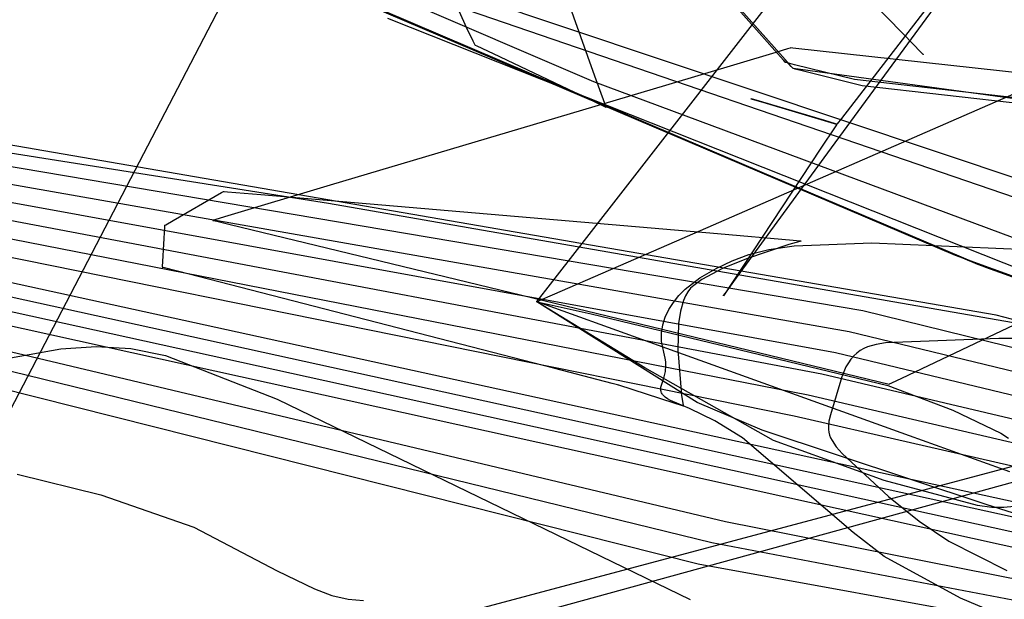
# Model space of a CAD drawing. Extents: x -3.57 to 3.57, y -2.08 to 2.06.
# Tile 20 of 219: x -3.05 to -2.87, y -0.4 to -0.29. Entities that reach past the tile are written whole.
import ezdxf

# ---------------------------------------------------------------- set-up
doc = ezdxf.new("R2010")
doc.units = 0

msp = doc.modelspace()

# ---------------------------------------------------------------- linework, layer by layer
at = {"layer": 'Layer 1', "color": 7, "linetype": 'CONTINUOUS'}
for p, q in [((-2.901291, -0.31858), (-2.788557, -0.164457)), ((-2.938946, -0.324267), (-2.820624, -0.172174)), ((-2.886246, -0.295259), (-2.975343, -0.203925)), ((-2.317658, -0.229466), (-3.244016, -0.484016)), ((-2.985922, -0.23283), (-3.073416, -0.400983)), ((-3.050461, -0.262506), (-2.873813, -0.338121)), ((-3.034362, -0.269736), (-2.876523, -0.337031)), ((-3.034362, -0.269736), (-2.876523, -0.337031)), ((-2.872233, -0.338755), (-3.032609, -0.270522)), ((-2.872233, -0.338755), (-3.032609, -0.270522)), ((-2.870727, -0.339358), (-3.03199, -0.270799)), ((-2.870727, -0.339358), (-3.03199, -0.270799)), ((-2.870727, -0.339358), (-3.03199, -0.270799)), ((-2.870727, -0.339358), (-3.03199, -0.270799)), ((-2.870727, -0.339358), (-3.03199, -0.270799)), ((-2.870727, -0.339358), (-3.03199, -0.270799)), ((-2.870727, -0.339358), (-3.03199, -0.270799)), ((-2.870727, -0.339358), (-3.03199, -0.270799)), ((-2.870727, -0.339358), (-3.03199, -0.270799)), ((-2.870727, -0.339358), (-3.03199, -0.270799)), ((-3.260489, -0.482345), (-2.479187, -0.273802)), ((-2.94494, -0.304225), (-3.018632, -0.272461)), ((-2.877088, -0.28395), (-2.89807, -0.311136)), ((-2.975628, -0.285398), (-2.717506, -0.371911)), ((-2.910138, -0.298834), (-2.921682, -0.285834)), ((-2.868764, -0.348358), (-3.215728, -0.288543)), ((-2.97713, -0.287716), (-2.720106, -0.375909)), ((-2.908702, -0.299991), (-2.920247, -0.28699)), ((-2.908701, -0.299991), (-2.920245, -0.286992)), ((-2.760414, -0.381054), (-2.98387, -0.292187)), ((-2.760414, -0.381054), (-2.98387, -0.292187)), ((-2.760414, -0.381054), (-2.98387, -0.292187)), ((-2.930681, -0.334915), (-2.839185, -0.295026)), ((-2.882939, -0.298649), (-2.886246, -0.295259)), ((-2.908252, -0.297978), (-2.910443, -0.298631)), ((-2.907733, -0.297823), (-2.908252, -0.297978)), ((-2.907627, -0.297791), (-2.907733, -0.297823)), ((-2.907617, -0.297788), (-2.907627, -0.297791)), ((-2.907615, -0.297788), (-2.907617, -0.297788)), ((-2.907614, -0.297787), (-2.907615, -0.297788)), ((-2.907613, -0.297787), (-2.907614, -0.297787)), ((-2.907614, -0.297787), (-2.907614, -0.297787)), ((-2.907614, -0.297787), (-2.907614, -0.297787)), ((-2.907614, -0.297787), (-2.907614, -0.297787)), ((-2.907614, -0.297787), (-2.907614, -0.297787)), ((-2.907614, -0.297787), (-2.907614, -0.297787)), ((-2.907605, -0.297788), (-2.907613, -0.297787)), ((-2.907243, -0.297819), (-2.907605, -0.297788)), ((-2.861789, -0.302799), (-2.907243, -0.297819)), ((-3.177367, -0.299563), (-2.89397, -0.347467)), ((-2.910443, -0.298631), (-2.93135, -0.304867)), ((-2.908974, -0.300145), (-2.910138, -0.298834)), ((-2.907537, -0.301303), (-2.908702, -0.299991)), ((-2.907537, -0.301303), (-2.908701, -0.299991)), ((-2.882628, -0.298969), (-2.882939, -0.298649)), ((-2.882556, -0.299042), (-2.882628, -0.298969)), ((-2.882541, -0.299057), (-2.882556, -0.299042)), ((-2.88254, -0.299059), (-2.882541, -0.299057)), ((-2.882539, -0.299059), (-2.88254, -0.299059)), ((-2.882539, -0.299059), (-2.882539, -0.299059)), ((-2.882539, -0.299059), (-2.882539, -0.299059)), ((-2.882539, -0.299059), (-2.882539, -0.299059)), ((-2.882539, -0.299059), (-2.882539, -0.299059)), ((-2.882539, -0.299059), (-2.882539, -0.299059)), ((-2.882539, -0.299059), (-2.882539, -0.299059)), ((-2.9087, -0.300453), (-2.908974, -0.300145)), ((-2.908645, -0.300516), (-2.9087, -0.300453)), ((-2.90864, -0.300522), (-2.908645, -0.300516)), ((-2.908638, -0.300523), (-2.90864, -0.300522)), ((-2.908638, -0.300524), (-2.908638, -0.300523)), ((-2.908637, -0.300524), (-2.908638, -0.300524)), ((-2.908638, -0.300524), (-2.908638, -0.300524)), ((-2.908638, -0.300524), (-2.908638, -0.300524)), ((-2.908638, -0.300524), (-2.908638, -0.300524)), ((-2.908638, -0.300524), (-2.908638, -0.300524)), ((-2.908638, -0.300524), (-2.908638, -0.300524)), ((-2.908638, -0.300524), (-2.908638, -0.300524)), ((-2.908624, -0.300527), (-2.908637, -0.300524)), ((-2.908552, -0.300546), (-2.908624, -0.300527)), ((-2.908232, -0.30063), (-2.908552, -0.300546)), ((-2.906948, -0.300963), (-2.908232, -0.30063)), ((-2.907263, -0.301611), (-2.907537, -0.301303)), ((-2.907263, -0.301611), (-2.907537, -0.301303)), ((-2.907208, -0.301673), (-2.907263, -0.301611)), ((-2.907208, -0.301673), (-2.907263, -0.301611)), ((-2.907202, -0.301679), (-2.907208, -0.301673)), ((-2.907203, -0.301679), (-2.907208, -0.301673)), ((-2.907201, -0.301681), (-2.907203, -0.301679)), ((-2.907201, -0.301681), (-2.907202, -0.301679)), ((-2.9072, -0.301681), (-2.907201, -0.301681)), ((-2.907201, -0.301681), (-2.907201, -0.301681)), ((-2.907201, -0.301681), (-2.907201, -0.301681)), ((-2.907201, -0.301681), (-2.907201, -0.301681)), ((-2.907201, -0.301681), (-2.907201, -0.301681)), ((-2.907201, -0.301681), (-2.907201, -0.301681)), ((-2.907201, -0.301681), (-2.907201, -0.301681)), ((-2.907201, -0.301681), (-2.907201, -0.301681)), ((-2.825451, -0.312826), (-2.907201, -0.301681)), ((-2.907201, -0.301681), (-2.907201, -0.301681)), ((-2.907201, -0.301681), (-2.907201, -0.301681)), ((-2.907201, -0.301681), (-2.907201, -0.301681)), ((-2.907201, -0.301681), (-2.907201, -0.301681)), ((-2.907201, -0.301681), (-2.907201, -0.301681)), ((-2.907201, -0.301681), (-2.907201, -0.301681)), ((-2.907187, -0.301685), (-2.9072, -0.301681)), ((-2.907115, -0.301704), (-2.907187, -0.301685)), ((-2.906795, -0.301787), (-2.907115, -0.301704)), ((-2.895554, -0.30378), (-2.906948, -0.300963)), ((-2.905511, -0.302121), (-2.906795, -0.301787)), ((-3.178866, -0.301884), (-2.896568, -0.351465)), ((-2.894117, -0.304939), (-2.905511, -0.302121)), ((-3.180367, -0.304202), (-2.899166, -0.355462)), ((-2.995121, -0.32724), (-3.142485, -0.303999)), ((-2.93135, -0.304867), (-2.994804, -0.323794)), ((-2.800275, -0.358047), (-2.94494, -0.304225)), ((-2.826649, -0.311685), (-2.895554, -0.30378)), ((-2.825212, -0.312846), (-2.894117, -0.304939)), ((-3.181865, -0.30652), (-2.901768, -0.359459)), ((-2.915175, -0.307398), (-2.915177, -0.307398)), ((-2.915177, -0.307398), (-2.915177, -0.307398)), ((-2.915177, -0.307398), (-2.915177, -0.307398)), ((-2.915177, -0.307398), (-2.915177, -0.307398)), ((-2.915177, -0.307398), (-2.915177, -0.307398)), ((-2.915177, -0.307398), (-2.915177, -0.307398)), ((-2.915177, -0.307398), (-2.915177, -0.307398)), ((-2.915177, -0.307398), (-2.915177, -0.307398)), ((-2.915177, -0.307398), (-2.915176, -0.307398)), ((-2.915176, -0.307398), (-2.915172, -0.307399)), ((-2.915141, -0.307408), (-2.915175, -0.307398)), ((-2.915172, -0.307399), (-2.915133, -0.307411)), ((-2.914637, -0.307558), (-2.915141, -0.307408)), ((-2.915133, -0.307411), (-2.914939, -0.307468)), ((-2.914939, -0.307468), (-2.912898, -0.308074)), ((-3.183367, -0.30884), (-2.904365, -0.363458)), ((-2.901192, -0.311552), (-2.914637, -0.307558)), ((-2.912898, -0.308074), (-2.899454, -0.312068)), ((-3.184869, -0.311158), (-2.906966, -0.367454)), ((-2.89807, -0.311136), (-2.898857, -0.312156)), ((-2.899228, -0.312703), (-2.901924, -0.316779)), ((-2.899151, -0.312158), (-2.901192, -0.311552)), ((-2.899454, -0.312068), (-2.898989, -0.312206)), ((-2.898972, -0.312318), (-2.899228, -0.312703)), ((-2.898958, -0.312215), (-2.899151, -0.312158)), ((-2.898989, -0.312206), (-2.898915, -0.312228)), ((-2.89892, -0.312238), (-2.898972, -0.312318)), ((-2.898918, -0.312227), (-2.898958, -0.312215)), ((-2.898915, -0.312231), (-2.89892, -0.312238)), ((-2.898915, -0.312228), (-2.898918, -0.312227)), ((-2.898914, -0.312228), (-2.898915, -0.312228)), ((-2.898915, -0.312228), (-2.898913, -0.312228)), ((-2.898914, -0.312229), (-2.898915, -0.312231)), ((-2.898913, -0.312228), (-2.898914, -0.312228)), ((-2.898913, -0.312228), (-2.898914, -0.312229)), ((-2.89891, -0.312224), (-2.898913, -0.312228)), ((-2.898913, -0.312228), (-2.898913, -0.312228)), ((-2.898913, -0.312228), (-2.898913, -0.312228)), ((-2.898913, -0.312228), (-2.898913, -0.312228)), ((-2.898913, -0.312228), (-2.898913, -0.312228)), ((-2.898913, -0.312228), (-2.898913, -0.312228)), ((-2.898913, -0.312228), (-2.898913, -0.312228)), ((-2.898913, -0.312228), (-2.898913, -0.312228)), ((-2.898913, -0.312228), (-2.898913, -0.312228)), ((-2.898913, -0.312228), (-2.898913, -0.312228)), ((-2.898913, -0.312228), (-2.898913, -0.312228)), ((-2.898913, -0.312228), (-2.898913, -0.312228)), ((-2.898913, -0.312228), (-2.898913, -0.312228)), ((-2.898857, -0.312156), (-2.89891, -0.312224)), ((-3.186368, -0.313475), (-2.730809, -0.413189)), ((-3.187869, -0.315796), (-2.731141, -0.416069)), ((-2.901924, -0.316779), (-2.920398, -0.344701)), ((-3.18937, -0.318114), (-2.731473, -0.418949)), ((-2.918405, -0.341976), (-2.901291, -0.31858)), ((-3.19087, -0.320431), (-2.731808, -0.421827)), ((-3.192371, -0.322752), (-2.919963, -0.387441)), ((-2.994804, -0.323794), (-3.014794, -0.329756)), ((-3.193869, -0.32507), (-2.922561, -0.391439)), ((-3.024547, -0.330484), (-3.015349, -0.325166)), ((-3.015349, -0.325166), (-3.015005, -0.324967)), ((-3.015005, -0.324967), (-3.014982, -0.324954)), ((-3.014982, -0.324954), (-3.01498, -0.324953)), ((-3.01498, -0.324953), (-3.01498, -0.324953)), ((-3.01498, -0.324953), (-3.01498, -0.324953)), ((-3.01498, -0.324953), (-3.01498, -0.324953)), ((-3.01498, -0.324953), (-3.01498, -0.324953)), ((-3.01498, -0.324953), (-3.01498, -0.324953)), ((-3.01498, -0.324953), (-3.01498, -0.324953)), ((-3.01498, -0.324953), (-3.01498, -0.324953)), ((-3.01498, -0.324953), (-3.014979, -0.324953)), ((-3.014979, -0.324953), (-3.014977, -0.324953)), ((-3.014977, -0.324953), (-3.014965, -0.324954)), ((-3.014965, -0.324954), (-3.014845, -0.324964)), ((-3.014845, -0.324964), (-3.014258, -0.325011)), ((-3.014258, -0.325011), (-3.00794, -0.325527)), ((-3.00794, -0.325527), (-2.921497, -0.332942)), ((-2.953996, -0.343622), (-2.938946, -0.324267)), ((-3.195371, -0.327388), (-2.92516, -0.395438)), ((-2.852843, -0.352043), (-2.995121, -0.32724)), ((-2.868978, -0.351905), (-2.815359, -0.326411)), ((-3.014794, -0.329756), (-3.01666, -0.330313)), ((-3.026513, -0.3382), (-3.026122, -0.331649)), ((-3.026122, -0.331649), (-3.026107, -0.331403)), ((-3.026107, -0.331403), (-3.026106, -0.331387)), ((-3.026106, -0.331386), (-3.026105, -0.331385)), ((-3.026106, -0.331387), (-3.026106, -0.331386)), ((-3.026106, -0.331386), (-3.026106, -0.331386)), ((-3.026106, -0.331386), (-3.026106, -0.331386)), ((-3.026106, -0.331386), (-3.026106, -0.331386)), ((-3.026106, -0.331386), (-3.026106, -0.331386)), ((-3.026106, -0.331386), (-3.026106, -0.331386)), ((-3.026106, -0.331386), (-3.026106, -0.331386)), ((-3.026106, -0.331386), (-3.026106, -0.331386)), ((-3.026106, -0.331386), (-3.026106, -0.331386)), ((-3.026105, -0.331385), (-3.026103, -0.331384)), ((-3.026103, -0.331384), (-3.026076, -0.331368)), ((-3.026076, -0.331368), (-3.025943, -0.331292)), ((-3.025943, -0.331292), (-3.024547, -0.330484)), ((-3.017023, -0.330421), (-3.017024, -0.330421)), ((-3.017024, -0.330421), (-3.017024, -0.330421)), ((-3.017024, -0.330421), (-3.017024, -0.330421)), ((-3.017024, -0.330421), (-3.017024, -0.330421)), ((-3.017024, -0.330421), (-3.017024, -0.330421)), ((-3.017024, -0.330421), (-3.017023, -0.330421)), ((-3.017002, -0.330415), (-3.017023, -0.330421)), ((-3.017023, -0.330421), (-3.017023, -0.330421)), ((-3.017023, -0.330421), (-3.01702, -0.330422)), ((-3.01702, -0.330422), (-3.017008, -0.330425)), ((-3.017008, -0.330425), (-3.016885, -0.330455)), ((-3.01666, -0.330313), (-3.017002, -0.330415)), ((-3.016885, -0.330455), (-3.016278, -0.330602)), ((-3.016278, -0.330602), (-3.013715, -0.331223)), ((-3.013715, -0.331223), (-2.989257, -0.337151)), ((-2.921497, -0.332942), (-2.907201, -0.334202)), ((-2.952733, -0.344533), (-2.930681, -0.334915)), ((-2.907995, -0.334999), (-2.916026, -0.337697)), ((-2.911805, -0.335947), (-2.907017, -0.335275)), ((-2.905932, -0.3344), (-2.907995, -0.334999)), ((-2.907201, -0.334202), (-2.905891, -0.334318)), ((-2.907017, -0.335275), (-2.892322, -0.334672)), ((-2.905741, -0.334347), (-2.905932, -0.3344)), ((-2.905891, -0.334318), (-2.905698, -0.334335)), ((-2.905702, -0.334336), (-2.905741, -0.334347)), ((-2.905698, -0.334335), (-2.905702, -0.334336)), ((-2.905698, -0.334335), (-2.905697, -0.334335)), ((-2.905697, -0.334335), (-2.905698, -0.334335)), ((-2.905697, -0.334335), (-2.905697, -0.334335)), ((-2.905697, -0.334335), (-2.905697, -0.334335)), ((-2.905697, -0.334335), (-2.905697, -0.334335)), ((-2.905697, -0.334335), (-2.905697, -0.334335)), ((-2.905697, -0.334335), (-2.905697, -0.334335)), ((-2.905697, -0.334335), (-2.905697, -0.334335)), ((-2.905697, -0.334335), (-2.905697, -0.334335)), ((-2.892322, -0.334672), (-2.839611, -0.336972)), ((-2.989257, -0.337151), (-2.889035, -0.361441)), ((-2.918723, -0.338068), (-2.91556, -0.336876)), ((-2.91556, -0.336876), (-2.911805, -0.335947)), ((-2.876523, -0.337031), (-2.720935, -0.39381)), ((-2.876523, -0.337031), (-2.720935, -0.39381)), ((-3.026572, -0.339195), (-3.026513, -0.3382)), ((-2.921734, -0.33953), (-2.918723, -0.338068)), ((-2.916026, -0.337697), (-2.920563, -0.339574)), ((-2.873813, -0.338121), (-2.698821, -0.399675)), ((-2.717205, -0.394891), (-2.872233, -0.338755)), ((-2.717205, -0.394891), (-2.872233, -0.338755)), ((-3.026579, -0.339309), (-3.026577, -0.339289)), ((-3.026579, -0.33931), (-3.026579, -0.339309)), ((-3.026579, -0.339311), (-3.026579, -0.33931)), ((-3.026578, -0.339311), (-3.026579, -0.339311)), ((-3.026579, -0.339311), (-3.026579, -0.339311)), ((-3.026579, -0.339311), (-3.026579, -0.339311)), ((-3.026579, -0.339311), (-3.026579, -0.339311)), ((-3.026579, -0.339311), (-3.026579, -0.339311)), ((-3.026579, -0.339311), (-3.026579, -0.339311)), ((-3.026579, -0.339311), (-3.026579, -0.339311)), ((-3.026579, -0.339311), (-3.026579, -0.339311)), ((-3.026567, -0.339314), (-3.026578, -0.339311)), ((-3.026577, -0.339289), (-3.026572, -0.339195)), ((-3.026389, -0.33936), (-3.026567, -0.339314)), ((-3.023714, -0.340051), (-3.026389, -0.33936)), ((-2.952314, -0.358501), (-3.023714, -0.340051)), ((-2.924848, -0.3413), (-2.921734, -0.33953)), ((-2.920563, -0.339574), (-2.924492, -0.341656)), ((-2.715931, -0.395253), (-2.870727, -0.339358)), ((-2.715931, -0.395253), (-2.870727, -0.339358)), ((-2.715931, -0.395253), (-2.870727, -0.339358)), ((-2.715931, -0.395253), (-2.870727, -0.339358)), ((-2.715931, -0.395253), (-2.870727, -0.339358)), ((-2.715931, -0.395253), (-2.870727, -0.339358)), ((-2.715931, -0.395253), (-2.870727, -0.339358)), ((-2.715931, -0.395253), (-2.870727, -0.339358)), ((-2.715931, -0.395253), (-2.870727, -0.339358)), ((-2.715931, -0.395253), (-2.870727, -0.339358)), ((-2.927619, -0.343459), (-2.924848, -0.3413)), ((-2.926006, -0.342739), (-2.926613, -0.343292)), ((-2.924492, -0.341656), (-2.926006, -0.342739)), ((-2.920023, -0.344189), (-2.918405, -0.341976)), ((-2.955394, -0.345419), (-2.953996, -0.343622)), ((-2.955044, -0.345541), (-2.952733, -0.344533)), ((-2.929855, -0.345961), (-2.928814, -0.344671)), ((-2.928814, -0.344671), (-2.927619, -0.343459)), ((-2.927582, -0.344722), (-2.92796, -0.345603)), ((-2.927135, -0.343947), (-2.927582, -0.344722)), ((-2.926613, -0.343292), (-2.927135, -0.343947)), ((-2.920398, -0.344701), (-2.920397, -0.3447)), ((-2.920398, -0.344701), (-2.920398, -0.344701)), ((-2.920398, -0.344701), (-2.920398, -0.344701)), ((-2.920397, -0.3447), (-2.920395, -0.344698)), ((-2.920395, -0.344698), (-2.920388, -0.344687)), ((-2.920388, -0.344687), (-2.920356, -0.344644)), ((-2.920356, -0.344644), (-2.920023, -0.344189)), ((-2.955716, -0.345835), (-2.955717, -0.345835)), ((-2.955717, -0.345835), (-2.955717, -0.345835)), ((-2.955717, -0.345835), (-2.955717, -0.345835)), ((-2.955717, -0.345835), (-2.955717, -0.345835)), ((-2.955717, -0.345835), (-2.955716, -0.345835)), ((-2.955717, -0.345835), (-2.955717, -0.345835)), ((-2.955717, -0.345835), (-2.955717, -0.345835)), ((-2.955717, -0.345835), (-2.955716, -0.345835)), ((-2.925371, -0.364933), (-2.955717, -0.345835)), ((-2.955716, -0.345834), (-2.955714, -0.345832)), ((-2.955716, -0.345834), (-2.955713, -0.345833)), ((-2.955716, -0.345835), (-2.955716, -0.345834)), ((-2.955716, -0.345835), (-2.955716, -0.345834)), ((-2.955699, -0.345841), (-2.955716, -0.345835)), ((-2.955716, -0.345835), (-2.955716, -0.345835)), ((-2.955714, -0.345832), (-2.955708, -0.345823)), ((-2.955713, -0.345833), (-2.955703, -0.345829)), ((-2.955708, -0.345823), (-2.955681, -0.345788)), ((-2.955703, -0.345829), (-2.955591, -0.34578)), ((-2.955417, -0.345942), (-2.955699, -0.345841)), ((-2.955681, -0.345788), (-2.955394, -0.345419)), ((-2.955591, -0.34578), (-2.955044, -0.345541)), ((-2.953881, -0.346495), (-2.955417, -0.345942)), ((-2.937423, -0.352419), (-2.953881, -0.346495)), ((-2.930725, -0.347322), (-2.929855, -0.345961)), ((-2.92796, -0.345603), (-2.928524, -0.347632)), ((-2.931403, -0.348748), (-2.930725, -0.347322)), ((-2.928524, -0.347632), (-2.928865, -0.349929)), ((-2.89397, -0.347467), (-2.780294, -0.375506)), ((-2.755494, -0.3784), (-2.868764, -0.348358)), ((-2.932109, -0.351764), (-2.931871, -0.350231)), ((-2.931871, -0.350231), (-2.931403, -0.348748)), ((-2.928865, -0.349929), (-2.929024, -0.354914)), ((-2.932097, -0.35334), (-2.932109, -0.351764)), ((-2.896568, -0.351465), (-2.783224, -0.379043)), ((-2.886645, -0.360305), (-2.868978, -0.351905)), ((-2.885183, -0.371222), (-2.937423, -0.352419)), ((-2.931402, -0.356532), (-2.932097, -0.35334)), ((-3.058551, -0.357059), (-3.045796, -0.354741)), ((-3.045796, -0.354741), (-3.039129, -0.354332)), ((-3.039129, -0.354332), (-3.032569, -0.354669)), ((-3.032569, -0.354669), (-3.025993, -0.356042)), ((-2.929024, -0.354914), (-2.928291, -0.363521)), ((-2.899166, -0.355462), (-2.786156, -0.38258)), ((-3.025993, -0.356042), (-3.004816, -0.364291)), ((-2.931302, -0.357241), (-2.931402, -0.356532)), ((-2.931269, -0.357895), (-2.931302, -0.357241)), ((-2.94147, -0.361303), (-2.952314, -0.358501)), ((-2.931595, -0.360055), (-2.931362, -0.359059)), ((-2.931362, -0.359059), (-2.931269, -0.357895)), ((-2.901768, -0.359459), (-2.789089, -0.386119)), ((-2.940443, -0.361568), (-2.94147, -0.361303)), ((-2.932125, -0.361661), (-2.931595, -0.360055)), ((-2.889035, -0.361441), (-2.889033, -0.36144)), ((-2.889035, -0.361441), (-2.889035, -0.361441)), ((-2.889035, -0.361441), (-2.889035, -0.361441)), ((-2.889035, -0.361441), (-2.889035, -0.361441)), ((-2.889035, -0.361441), (-2.889035, -0.361441)), ((-2.889035, -0.361441), (-2.889035, -0.361441)), ((-2.889033, -0.36144), (-2.889024, -0.361436)), ((-2.889024, -0.361436), (-2.888935, -0.361393)), ((-2.888935, -0.361393), (-2.888497, -0.361185)), ((-2.888497, -0.361185), (-2.886645, -0.360305)), ((-2.940231, -0.361623), (-2.940443, -0.361568)), ((-2.940211, -0.361628), (-2.940231, -0.361623)), ((-2.940206, -0.36163), (-2.940211, -0.361628)), ((-2.940205, -0.36163), (-2.940206, -0.36163)), ((-2.940205, -0.36163), (-2.940205, -0.36163)), ((-2.940205, -0.36163), (-2.940205, -0.36163)), ((-2.940205, -0.36163), (-2.940205, -0.36163)), ((-2.940205, -0.36163), (-2.940205, -0.36163)), ((-2.929687, -0.365025), (-2.940205, -0.36163)), ((-2.932246, -0.362494), (-2.932245, -0.362334)), ((-2.932231, -0.362651), (-2.932246, -0.362494)), ((-2.932245, -0.362334), (-2.932206, -0.362005)), ((-2.9322, -0.362806), (-2.932231, -0.362651)), ((-2.932206, -0.362005), (-2.932125, -0.361661)), ((-2.932152, -0.36296), (-2.9322, -0.362806)), ((-2.932085, -0.363113), (-2.932152, -0.36296)), ((-2.931998, -0.363266), (-2.932085, -0.363113)), ((-2.931889, -0.363418), (-2.931998, -0.363266)), ((-3.004816, -0.364291), (-2.926705, -0.402193)), ((-2.931757, -0.363571), (-2.931889, -0.363418)), ((-2.931418, -0.36388), (-2.931757, -0.363571)), ((-2.930971, -0.364196), (-2.931418, -0.36388)), ((-2.930404, -0.364524), (-2.930971, -0.364196)), ((-2.92679, -0.366049), (-2.930404, -0.364524)), ((-2.928152, -0.365521), (-2.929687, -0.365025)), ((-2.928291, -0.363521), (-2.92799, -0.365476)), ((-2.913041, -0.370159), (-2.925371, -0.364933)), ((-2.904365, -0.363458), (-2.792021, -0.389657)), ((-2.928006, -0.365568), (-2.928152, -0.365521)), ((-2.927976, -0.365578), (-2.928006, -0.365568)), ((-2.92799, -0.365476), (-2.927973, -0.365578)), ((-2.927973, -0.365578), (-2.927976, -0.365578)), ((-2.927973, -0.365578), (-2.927972, -0.365579)), ((-2.927973, -0.365579), (-2.927973, -0.365578)), ((-2.927972, -0.365579), (-2.927973, -0.365579)), ((-2.927972, -0.365579), (-2.927972, -0.365579)), ((-2.927972, -0.365579), (-2.927972, -0.365579)), ((-2.927972, -0.365579), (-2.927972, -0.365579)), ((-2.927972, -0.365579), (-2.927972, -0.365579)), ((-2.927972, -0.365579), (-2.927972, -0.365579)), ((-2.927972, -0.365579), (-2.927972, -0.365579)), ((-2.922021, -0.368404), (-2.92679, -0.366049)), ((-2.916768, -0.371616), (-2.922021, -0.368404)), ((-2.906966, -0.367454), (-2.794953, -0.393195)), ((-2.870634, -0.384213), (-2.913041, -0.370159)), ((-2.895853, -0.38954), (-2.916768, -0.371616)), ((-2.86797, -0.377418), (-2.885183, -0.371222)), ((-2.866167, -0.378067), (-2.86797, -0.377418)), ((-3.054025, -0.378472), (-3.038222, -0.382391)), ((-3.038222, -0.382391), (-3.020622, -0.388491)), ((-2.865467, -0.38584), (-2.870634, -0.384213)), ((-2.919963, -0.387441), (-2.732141, -0.424705)), ((-3.020622, -0.388491), (-3.004856, -0.396757)), ((-2.889954, -0.394083), (-2.895853, -0.38954)), ((-2.922561, -0.391439), (-2.732474, -0.427585)), ((-2.875541, -0.401982), (-2.889954, -0.394083)), ((-3.004856, -0.396757), (-2.997769, -0.400213)), ((-2.92516, -0.395438), (-2.732807, -0.430465)), ((-2.997769, -0.400213), (-2.994492, -0.401424)), ((-2.994492, -0.401424), (-2.991417, -0.402158)), ((-2.991417, -0.402158), (-2.988482, -0.402388)), ((-2.860305, -0.408312), (-2.875541, -0.401982))]:
    msp.add_line(p, q, dxfattribs=at)
at = {"layer": 'Layer 1', "color": 8, "linetype": 'CONTINUOUS'}
for p, q in [((-2.975779, -0.279032), (-2.969011, -0.293973)), ((-2.944725, -0.303102), (-2.95152, -0.284056)), ((-2.969011, -0.293973), (-2.967827, -0.296427)), ((-2.967827, -0.296427), (-2.967522, -0.297056)), ((-2.967522, -0.297056), (-2.967457, -0.297188)), ((-2.967457, -0.297188), (-2.967451, -0.297201)), ((-2.967451, -0.297201), (-2.967449, -0.297204)), ((-2.967449, -0.297204), (-2.967449, -0.297205)), ((-2.967449, -0.297205), (-2.967449, -0.297205)), ((-2.967449, -0.297205), (-2.967449, -0.297205)), ((-2.967449, -0.297205), (-2.967449, -0.297205)), ((-2.967449, -0.297205), (-2.967449, -0.297205)), ((-2.967449, -0.297205), (-2.967449, -0.297205)), ((-2.967449, -0.297205), (-2.967449, -0.297205)), ((-2.967449, -0.297205), (-2.967449, -0.297205)), ((-2.967449, -0.297205), (-2.967449, -0.297205)), ((-2.967449, -0.297205), (-2.967448, -0.297205)), ((-2.967448, -0.297205), (-2.967447, -0.297206)), ((-2.967447, -0.297206), (-2.967441, -0.297208)), ((-2.967441, -0.297208), (-2.96738, -0.297237)), ((-2.96738, -0.297237), (-2.967084, -0.297377)), ((-2.967084, -0.297377), (-2.963961, -0.298858)), ((-2.963961, -0.298858), (-2.943392, -0.308605)), ((-2.942815, -0.308318), (-2.944725, -0.303102)), ((-2.943392, -0.308605), (-2.942621, -0.30897)), ((-2.942622, -0.308844), (-2.942815, -0.308318)), ((-2.942577, -0.308968), (-2.942622, -0.308844)), ((-2.942621, -0.30897), (-2.94257, -0.308994)), ((-2.942568, -0.308993), (-2.942577, -0.308968)), ((-2.94257, -0.308994), (-2.942567, -0.308996)), ((-2.942567, -0.308995), (-2.942568, -0.308993)), ((-2.942567, -0.308996), (-2.942567, -0.308995)), ((-2.942567, -0.308996), (-2.942567, -0.308996)), ((-2.942567, -0.308996), (-2.942567, -0.308996)), ((-2.942567, -0.308996), (-2.942567, -0.308996)), ((-2.942567, -0.308996), (-2.942567, -0.308996)), ((-2.942567, -0.308996), (-2.942567, -0.308996)), ((-2.942567, -0.308996), (-2.942567, -0.308996)), ((-2.942567, -0.308996), (-2.942567, -0.308996)), ((-2.942567, -0.308996), (-2.942567, -0.308996)), ((-2.955717, -0.345835), (-2.955717, -0.345835)), ((-2.955717, -0.345835), (-2.955717, -0.345835)), ((-2.955717, -0.345835), (-2.955717, -0.345835)), ((-2.955717, -0.345835), (-2.955716, -0.345835)), ((-2.935282, -0.358337), (-2.955717, -0.345835)), ((-2.955716, -0.345835), (-2.955716, -0.345835)), ((-2.955716, -0.345835), (-2.955715, -0.345835)), ((-2.955715, -0.345835), (-2.955711, -0.345836)), ((-2.955711, -0.345836), (-2.955666, -0.345846)), ((-2.955666, -0.345846), (-2.955445, -0.345894)), ((-2.955445, -0.345894), (-2.954508, -0.3461)), ((-2.954508, -0.3461), (-2.945388, -0.348099)), ((-2.945388, -0.348099), (-2.889267, -0.361678)), ((-2.891505, -0.353917), (-2.893095, -0.354386)), ((-2.889722, -0.353637), (-2.891505, -0.353917)), ((-2.868234, -0.352765), (-2.889722, -0.353637)), ((-2.862159, -0.352806), (-2.868234, -0.352765)), ((-2.895127, -0.355544), (-2.895711, -0.356075)), ((-2.894496, -0.355089), (-2.895127, -0.355544)), ((-2.893819, -0.354705), (-2.894496, -0.355089)), ((-2.893095, -0.354386), (-2.893819, -0.354705)), ((-2.896744, -0.357389), (-2.897193, -0.358183)), ((-2.89625, -0.356688), (-2.896744, -0.357389)), ((-2.895711, -0.356075), (-2.89625, -0.356688)), ((-2.91088, -0.37208), (-2.935282, -0.358337)), ((-2.897193, -0.358183), (-2.897959, -0.360078)), ((-2.897959, -0.360078), (-2.90011, -0.36725)), ((-2.889267, -0.361678), (-2.876952, -0.366384)), ((-2.876952, -0.366384), (-2.867906, -0.37073)), ((-2.900405, -0.368452), (-2.900527, -0.369534)), ((-2.90011, -0.36725), (-2.900405, -0.368452)), ((-2.900527, -0.369534), (-2.900512, -0.370049)), ((-2.900512, -0.370049), (-2.900439, -0.370558)), ((-2.900439, -0.370558), (-2.900304, -0.371068)), ((-2.867906, -0.37073), (-2.866442, -0.37164)), ((-2.889984, -0.379654), (-2.91088, -0.37208)), ((-2.900304, -0.371068), (-2.900101, -0.371587)), ((-2.900101, -0.371587), (-2.899826, -0.372123)), ((-2.899826, -0.372123), (-2.899042, -0.373276)), ((-2.899042, -0.373276), (-2.897912, -0.374591)), ((-2.897912, -0.374591), (-2.889173, -0.382704)), ((-2.872289, -0.384398), (-2.889984, -0.379654)), ((-2.889173, -0.382704), (-2.883345, -0.387409)), ((-2.869596, -0.384771), (-2.872289, -0.384398)), ((-2.867295, -0.384816), (-2.869596, -0.384771)), ((-2.865376, -0.384619), (-2.867295, -0.384816)), ((-2.883345, -0.387409), (-2.877714, -0.391165)), ((-2.877714, -0.391165), (-2.866765, -0.396714))]:
    msp.add_line(p, q, dxfattribs=at)

doc.saveas('drawing.dxf')
